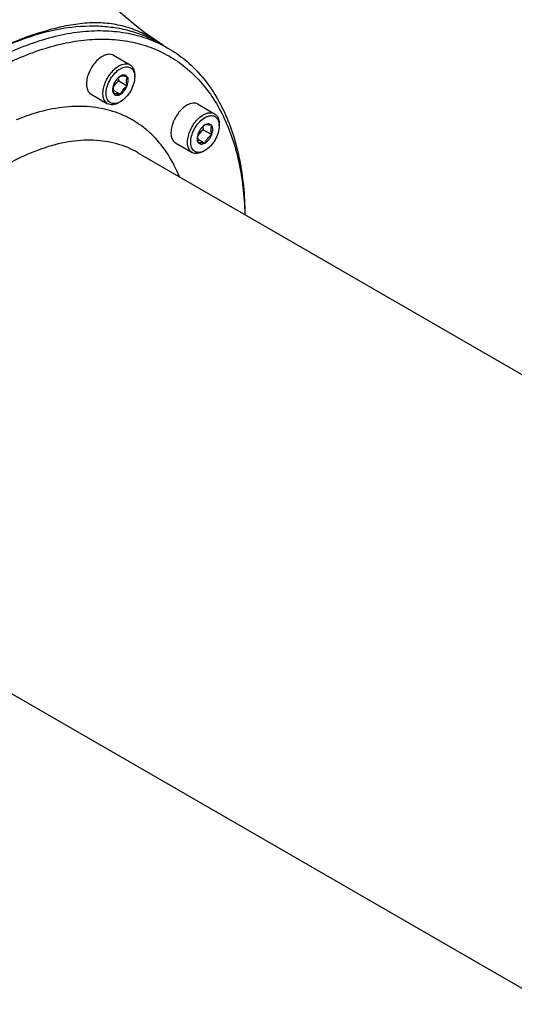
# Model space of a CAD drawing. Header units: millimetres. Extents: x 20 to 4180, y 42 to 2950.
# Tile 106 of 128: x 3712 to 3809, y 2067 to 2259. Entities that reach past the tile are written whole.
import ezdxf

# ---------------------------------------------------------------- set-up
doc = ezdxf.new("R2010")
doc.units = ezdxf.units.MM
doc.header["$LTSCALE"] = 231.275
for name, color, linetype in [('DEFAULT_VBL19', 7, 'CONTINUOUS'), ('MIDDLE_ASM_PBL23', 7, 'CONTINUOUS'), ('TOP_ASM_PBL22', 7, 'CONTINUOUS')]:
    doc.layers.add(name, color=color, linetype=linetype)

# ---------------------------------------------------------------- blocks, each defined once
blk = doc.blocks.new('TOP_ASM_PBL22', base_point=(3563.15, 2450.03))
at = {"layer": 'TOP_ASM_PBL22', "color": 7}
for points, knots in [([(3730.33, 2295.07), (3730.28, 2293.83), (3730.01, 2291.34), (3729.14, 2287.64), (3727.81, 2284), (3726.02, 2280.42), (3723.79, 2276.93), (3720.16, 2272.32), (3714.52, 2266.9), (3706.39, 2261.17), (3696.92, 2256.18), (3686.31, 2252.04), (3674.79, 2248.82), (3662.58, 2246.6), (3649.95, 2245.42), (3637.16, 2245.3), (3624.47, 2246.25), (3612.14, 2248.25), (3600.45, 2251.25), (3589.62, 2255.19), (3582.91, 2258.51), (3579.77, 2260.32)], [0, 0, 0, 0, 0.021309, 0.042914, 0.065021, 0.087812, 0.111438, 0.136019, 0.188321, 0.245116, 0.306333, 0.371578, 0.440215, 0.51143, 0.584286, 0.657774, 0.730857, 0.802517, 0.871798, 0.937852, 1, 1, 1, 1]), ([(3580.29, 2259.24), (3583.42, 2257.44), (3590.12, 2254.13), (3600.91, 2250.2), (3612.54, 2247.22), (3624.77, 2245.24), (3637.37, 2244.31), (3650.06, 2244.44), (3662.58, 2245.64), (3674.69, 2247.86), (3686.13, 2251.08), (3696.68, 2255.23), (3706.12, 2260.25), (3713.04, 2265.16), (3717.8, 2269.46), (3721.88, 2273.81), (3725.25, 2278.52), (3727.73, 2283.53), (3729.1, 2287.32), (3730, 2291.17), (3730.27, 2293.77), (3730.33, 2295.07)], [0, 0, 0, 0, 0.062048, 0.127778, 0.196575, 0.267643, 0.34007, 0.412874, 0.485055, 0.555644, 0.623751, 0.688622, 0.749692, 0.806655, 0.833611, 0.85958, 0.908786, 0.932289, 0.955218, 0.97773, 1, 1, 1, 1])]:
    blk.add_open_spline(points, degree=3, knots=knots, dxfattribs=at)
blk = doc.blocks.new('MIDDLE_ASM_PBL23', base_point=(3785.78, 2116.28))
at = {"layer": 'MIDDLE_ASM_PBL23', "color": 7}
for p, q in [((3739.56, 2253.96), (3741.06, 2253.09)), ((3730.42, 2251.68), (3733.65, 2249.81)), ((3731.45, 2246.68), (3733.1, 2245.73)), ((3734.56, 2247.45), (3734.56, 2247.81)), ((3726.05, 2244.1), (3729.28, 2242.24)), ((3730.34, 2244.91), (3731.77, 2244.08)), ((3731.77, 2242.63), (3731.46, 2242.45)), ((3746.92, 2242.15), (3750.15, 2240.29)), ((3751.06, 2237.93), (3751.06, 2238.28)), ((3747.95, 2237.15), (3749.6, 2236.2)), ((3742.55, 2234.57), (3745.78, 2232.71)), ((3746.84, 2235.38), (3748.27, 2234.55)), ((3735.17, 2232.68), (3867.36, 2156.36)), ((3748.27, 2233.1), (3747.96, 2232.93)), ((3683.3, 2142.83), (3815.49, 2066.51))]:
    blk.add_line(p, q, dxfattribs=at)
blk.add_lwpolyline([(3739.43, 2254.11), (3738.75, 2254.55), (3737.67, 2255.29), (3736.55, 2256.09), (3735.4, 2256.97), (3734.23, 2257.91), (3733.03, 2258.92), (3731.82, 2260), (3730.6, 2261.16), (3729.37, 2262.4), (3728.15, 2263.71), (3726.97, 2265.06), (3725.81, 2266.46), (3724.67, 2267.93), (3723.55, 2269.48), (3722.45, 2271.11), (3721.39, 2272.8), (3721.17, 2273.19)], dxfattribs=at)
for centre, radius, start, end in [((3718.51, 2221.56), 38.69, 56.9854, 57.2617), ((3716.73, 2218.84), 41.94, 55.9208, 56.9741)]:
    blk.add_arc(centre, radius, start, end, dxfattribs=at)
for points, knots in [([(3739.43, 2254.11), (3738.53, 2254.68), (3736.68, 2255.77), (3733.69, 2257.04), (3730.46, 2257.84), (3727.01, 2258.11), (3723.41, 2257.85), (3719.7, 2257.15), (3715.91, 2256.09), (3713.39, 2255.22), (3712.12, 2254.74)], [0, 0, 0, 0, 0.112408, 0.225399, 0.340767, 0.460722, 0.586758, 0.719166, 0.857293, 1, 1, 1, 1]), ([(3739.56, 2253.96), (3738.67, 2254.48), (3736.81, 2255.4), (3733.85, 2256.42), (3730.72, 2257.09), (3726.27, 2257.51), (3720.34, 2257.07), (3713.04, 2255.13), (3705.55, 2251.82), (3698.02, 2247.21), (3690.62, 2241.42), (3683.49, 2234.55), (3676.78, 2226.76), (3670.64, 2218.21), (3665.2, 2209.08), (3660.57, 2199.57), (3656.86, 2189.89), (3654.13, 2180.22), (3652.45, 2170.79), (3652.05, 2164.58), (3652.05, 2161.58)], [0, 0, 0, 0, 0.021332, 0.042893, 0.064898, 0.087543, 0.135318, 0.187219, 0.243656, 0.304604, 0.369692, 0.438289, 0.509575, 0.582599, 0.656331, 0.729708, 0.801685, 0.871278, 0.937616, 1, 1, 1, 1]), ([(3704.81, 2249.5), (3706.45, 2250.45), (3709.71, 2252.16), (3714.69, 2254.19), (3719.58, 2255.62), (3724.34, 2256.42), (3728.92, 2256.58), (3733.27, 2256.09), (3737.35, 2254.96), (3739.88, 2253.78), (3741.06, 2253.09)], [0, 0, 0, 0, 0.148605, 0.289499, 0.422721, 0.548641, 0.667999, 0.781937, 0.891987, 1, 1, 1, 1]), ([(3694.15, 2244.37), (3697, 2246.6), (3702.74, 2250.54), (3709.01, 2253.59), (3712.12, 2254.74)], [0, 0, 0, 0, 0.521941, 1, 1, 1, 1]), ([(3705.7, 2247.97), (3707.28, 2248.88), (3710.42, 2250.53), (3715.22, 2252.51), (3719.94, 2253.92), (3724.54, 2254.73), (3728.96, 2254.93), (3733.18, 2254.53), (3737.15, 2253.52), (3740.83, 2251.9), (3744.18, 2249.7), (3747.16, 2246.94), (3749.75, 2243.65), (3751.92, 2239.86), (3753.65, 2235.61), (3754.94, 2230.95), (3755.77, 2225.91), (3756.01, 2222.42), (3756.06, 2220.63)], [0, 0, 0, 0, 0.074645, 0.145495, 0.212563, 0.27602, 0.33621, 0.393669, 0.449116, 0.503431, 0.557589, 0.61258, 0.669322, 0.728589, 0.790975, 0.856884, 0.926538, 1, 1, 1, 1]), ([(3730.42, 2251.68), (3730.28, 2251.76), (3729.95, 2251.88), (3729.4, 2251.89), (3728.81, 2251.75), (3728.43, 2251.57), (3728.24, 2251.46)], [0, 0, 0, 0, 0.217773, 0.450953, 0.710202, 1, 1, 1, 1]), ([(3741.06, 2253.09), (3742.23, 2252.42), (3744.49, 2250.85), (3747.47, 2247.94), (3750.04, 2244.49), (3752.18, 2240.54), (3753.88, 2236.12), (3755.11, 2231.28), (3755.87, 2226.07), (3756.06, 2222.47), (3756.08, 2220.62)], [0, 0, 0, 0, 0.10837, 0.218722, 0.332863, 0.452298, 0.578157, 0.711189, 0.85178, 1, 1, 1, 1]), ([(3728.24, 2251.46), (3727.91, 2251.27), (3727.29, 2250.79), (3726.48, 2249.87), (3725.82, 2248.8), (3725.35, 2247.64), (3725.12, 2246.51), (3725.14, 2245.62), (3725.31, 2245.01), (3725.49, 2244.63), (3725.74, 2244.32), (3725.94, 2244.16), (3726.05, 2244.1)], [0, 0, 0, 0, 0.128679, 0.270272, 0.417428, 0.561775, 0.695446, 0.812711, 0.864676, 0.91251, 0.95714, 1, 1, 1, 1]), ([(3731.46, 2249.6), (3731.66, 2249.71), (3732.04, 2249.89), (3732.62, 2250.03), (3733.18, 2250.02), (3733.51, 2249.9), (3733.65, 2249.81)], [0, 0, 0, 0, 0.289798, 0.549047, 0.782227, 1, 1, 1, 1]), ([(3733.65, 2249.81), (3733.8, 2249.73), (3734.07, 2249.5), (3734.35, 2249.03), (3734.52, 2248.45), (3734.56, 2248.03), (3734.56, 2247.81)], [0, 0, 0, 0, 0.217772, 0.450951, 0.710201, 1, 1, 1, 1]), ([(3729.28, 2242.24), (3729.17, 2242.3), (3728.96, 2242.45), (3728.72, 2242.77), (3728.53, 2243.15), (3728.37, 2243.76), (3728.35, 2244.65), (3728.58, 2245.78), (3729.04, 2246.93), (3729.71, 2248.01), (3730.51, 2248.93), (3731.14, 2249.41), (3731.46, 2249.6)], [0, 0, 0, 0, 0.04286, 0.08749, 0.135324, 0.187289, 0.304554, 0.438225, 0.582572, 0.729728, 0.871321, 1, 1, 1, 1]), ([(3731.46, 2242.47), (3731.29, 2242.4), (3730.96, 2242.28), (3730.47, 2242.23), (3730.02, 2242.31), (3729.62, 2242.53), (3729.32, 2242.87), (3729.11, 2243.32), (3728.99, 2243.85), (3728.97, 2244.68), (3729.21, 2245.8), (3729.82, 2247.1), (3730.67, 2248.24), (3731.39, 2248.84), (3731.77, 2249.06)], [0, 0, 0, 0, 0.056781, 0.107765, 0.154446, 0.199422, 0.245819, 0.29632, 0.352529, 0.414929, 0.555744, 0.709509, 0.862168, 1, 1, 1, 1]), ([(3731.77, 2249.06), (3731.93, 2249.15), (3732.25, 2249.31), (3732.75, 2249.44), (3733.21, 2249.45), (3733.63, 2249.34), (3733.99, 2249.1), (3734.27, 2248.75), (3734.46, 2248.31), (3734.52, 2247.98), (3734.54, 2247.81)], [0, 0, 0, 0, 0.147572, 0.28071, 0.401084, 0.512861, 0.622409, 0.73675, 0.861542, 1, 1, 1, 1]), ([(3730.45, 2245.96), (3730.38, 2245.8), (3730.28, 2245.47), (3730.21, 2244.87), (3730.3, 2244.41), (3730.45, 2244.2)], [0, 0, 0, 0, 0.29503, 0.564528, 1, 1, 1, 1]), ([(3730.45, 2245.96), (3730.41, 2245.84), (3730.35, 2245.57), (3730.32, 2245.14), (3730.35, 2244.67), (3730.41, 2244.36), (3730.45, 2244.2)], [0, 0, 0, 0, 0.222008, 0.462311, 0.723185, 1, 1, 1, 1]), ([(3731.45, 2246.68), (3731.23, 2246.51), (3730.81, 2246.14), (3730.48, 2245.69), (3730.34, 2245.45)], [0, 0, 0, 0, 0.506383, 1, 1, 1, 1]), ([(3731.77, 2247.61), (3731.49, 2247.39), (3731.09, 2247.02), (3730.68, 2246.43), (3730.52, 2246.12), (3730.45, 2245.96)], [0, 0, 0, 0, 0.509246, 0.757624, 1, 1, 1, 1]), ([(3731.77, 2247.61), (3731.63, 2247.53), (3731.35, 2247.33), (3730.86, 2246.8), (3730.58, 2246.31), (3730.45, 2245.96)], [0, 0, 0, 0, 0.228314, 0.47826, 1, 1, 1, 1]), ([(3731.35, 2247.25), (3731.36, 2247.2), (3731.38, 2247.01), (3731.42, 2246.82), (3731.45, 2246.68)], [0, 0, 0, 0, 0.244562, 1, 1, 1, 1]), ([(3733.1, 2247.5), (3733.04, 2247.59), (3732.87, 2247.75), (3732.53, 2247.84), (3732.14, 2247.8), (3731.9, 2247.69), (3731.77, 2247.61)], [0, 0, 0, 0, 0.226462, 0.452923, 0.706142, 1, 1, 1, 1]), ([(3733.1, 2247.5), (3732.96, 2247.52), (3732.7, 2247.58), (3732.26, 2247.64), (3731.95, 2247.64), (3731.77, 2247.61)], [0, 0, 0, 0, 0.315642, 0.592564, 1, 1, 1, 1]), ([(3734.56, 2247.45), (3734.56, 2247), (3734.39, 2246.03), (3733.79, 2244.68), (3732.92, 2243.49), (3732.17, 2242.86), (3731.77, 2242.63)], [0, 0, 0, 0, 0.237219, 0.500001, 0.762782, 1, 1, 1, 1]), ([(3733.1, 2245.73), (3733.06, 2245.89), (3733.01, 2246.2), (3732.97, 2246.67), (3733, 2247.1), (3733.06, 2247.37), (3733.1, 2247.5)], [0, 0, 0, 0, 0.276815, 0.537689, 0.777992, 1, 1, 1, 1]), ([(3733.1, 2245.73), (3733.16, 2245.89), (3733.26, 2246.23), (3733.34, 2246.83), (3733.25, 2247.28), (3733.1, 2247.5)], [0, 0, 0, 0, 0.29503, 0.564528, 1, 1, 1, 1]), ([(3734.54, 2247.81), (3734.54, 2247.78), (3734.55, 2247.66), (3734.56, 2247.54), (3734.56, 2247.45)], [0, 0, 0, 0, 0.244397, 1, 1, 1, 1]), ([(3730.45, 2244.2), (3730.63, 2244.22), (3730.94, 2244.22), (3731.38, 2244.16), (3731.64, 2244.11), (3731.77, 2244.08)], [0, 0, 0, 0, 0.407436, 0.684358, 1, 1, 1, 1]), ([(3730.45, 2244.2), (3730.51, 2244.11), (3730.68, 2243.95), (3731.02, 2243.85), (3731.4, 2243.9), (3731.65, 2244.01), (3731.77, 2244.08)], [0, 0, 0, 0, 0.226462, 0.452923, 0.706142, 1, 1, 1, 1]), ([(3731.77, 2244.08), (3731.85, 2244.23), (3732.01, 2244.55), (3732.41, 2245.13), (3732.81, 2245.5), (3733.1, 2245.73)], [0, 0, 0, 0, 0.242376, 0.490754, 1, 1, 1, 1]), ([(3731.77, 2244.08), (3731.91, 2244.16), (3732.19, 2244.37), (3732.68, 2244.89), (3732.96, 2245.38), (3733.1, 2245.73)], [0, 0, 0, 0, 0.228314, 0.47826, 1, 1, 1, 1]), ([(3731.46, 2242.45), (3731.27, 2242.34), (3730.89, 2242.16), (3730.3, 2242.02), (3729.75, 2242.03), (3729.42, 2242.15), (3729.28, 2242.24)], [0, 0, 0, 0, 0.289798, 0.549047, 0.782227, 1, 1, 1, 1]), ([(3731.77, 2242.63), (3731.75, 2242.62), (3731.64, 2242.56), (3731.54, 2242.5), (3731.46, 2242.47)], [0, 0, 0, 0, 0.255651, 1, 1, 1, 1]), ([(3746.92, 2242.15), (3746.78, 2242.23), (3746.45, 2242.35), (3745.9, 2242.37), (3745.31, 2242.23), (3744.93, 2242.04), (3744.74, 2241.93)], [0, 0, 0, 0, 0.217773, 0.450953, 0.710202, 1, 1, 1, 1]), ([(3743.29, 2227.99), (3742.68, 2229.5), (3741.25, 2232.33), (3738.82, 2235.4), (3736.6, 2237.42), (3734.8, 2238.7), (3732.88, 2239.76), (3730.13, 2240.89), (3726.37, 2241.73), (3721.55, 2241.78), (3716.48, 2240.9), (3713.11, 2239.76), (3711.41, 2239.06)], [0, 0, 0, 0, 0.127733, 0.247773, 0.30595, 0.363454, 0.420784, 0.478446, 0.596524, 0.72132, 0.855331, 1, 1, 1, 1]), ([(3744.74, 2241.93), (3744.41, 2241.75), (3743.78, 2241.26), (3742.98, 2240.35), (3742.32, 2239.27), (3741.85, 2238.12), (3741.62, 2236.99), (3741.64, 2236.09), (3741.81, 2235.48), (3741.99, 2235.1), (3742.24, 2234.79), (3742.44, 2234.63), (3742.55, 2234.57)], [0, 0, 0, 0, 0.128679, 0.270272, 0.417428, 0.561775, 0.695446, 0.812711, 0.864676, 0.91251, 0.95714, 1, 1, 1, 1]), ([(3747.96, 2240.07), (3748.16, 2240.18), (3748.54, 2240.36), (3749.12, 2240.5), (3749.67, 2240.49), (3750.01, 2240.37), (3750.15, 2240.29)], [0, 0, 0, 0, 0.289798, 0.549047, 0.782227, 1, 1, 1, 1]), ([(3750.15, 2240.29), (3750.3, 2240.2), (3750.57, 2239.98), (3750.85, 2239.51), (3751.02, 2238.93), (3751.06, 2238.51), (3751.06, 2238.28)], [0, 0, 0, 0, 0.217772, 0.450951, 0.710201, 1, 1, 1, 1]), ([(3745.78, 2232.71), (3745.67, 2232.77), (3745.46, 2232.93), (3745.22, 2233.24), (3745.03, 2233.62), (3744.87, 2234.23), (3744.85, 2235.12), (3745.08, 2236.26), (3745.54, 2237.41), (3746.21, 2238.48), (3747.01, 2239.4), (3747.64, 2239.88), (3747.96, 2240.07)], [0, 0, 0, 0, 0.04286, 0.08749, 0.135324, 0.187289, 0.304554, 0.438225, 0.582572, 0.729728, 0.871321, 1, 1, 1, 1]), ([(3747.95, 2232.94), (3747.79, 2232.87), (3747.46, 2232.76), (3746.97, 2232.7), (3746.51, 2232.79), (3746.12, 2233), (3745.82, 2233.35), (3745.61, 2233.79), (3745.49, 2234.32), (3745.47, 2235.15), (3745.71, 2236.28), (3746.32, 2237.58), (3747.17, 2238.72), (3747.89, 2239.32), (3748.27, 2239.53)], [0, 0, 0, 0, 0.056781, 0.107765, 0.154446, 0.199422, 0.245819, 0.29632, 0.352529, 0.414929, 0.555744, 0.709509, 0.862168, 1, 1, 1, 1]), ([(3748.27, 2239.53), (3748.43, 2239.63), (3748.75, 2239.78), (3749.25, 2239.91), (3749.71, 2239.92), (3750.13, 2239.81), (3750.49, 2239.57), (3750.77, 2239.23), (3750.96, 2238.78), (3751.02, 2238.46), (3751.04, 2238.28)], [0, 0, 0, 0, 0.147572, 0.28071, 0.401084, 0.512861, 0.622409, 0.73675, 0.861542, 1, 1, 1, 1]), ([(3749.6, 2237.97), (3749.53, 2238.06), (3749.37, 2238.22), (3749.03, 2238.32), (3748.64, 2238.27), (3748.4, 2238.16), (3748.27, 2238.09)], [0, 0, 0, 0, 0.226462, 0.452923, 0.706142, 1, 1, 1, 1]), ([(3751.04, 2238.28), (3751.04, 2238.25), (3751.05, 2238.14), (3751.06, 2238.02), (3751.06, 2237.93)], [0, 0, 0, 0, 0.244397, 1, 1, 1, 1]), ([(3746.95, 2236.44), (3746.88, 2236.27), (3746.78, 2235.94), (3746.71, 2235.34), (3746.79, 2234.89), (3746.95, 2234.67)], [0, 0, 0, 0, 0.29503, 0.564528, 1, 1, 1, 1]), ([(3746.95, 2236.44), (3746.91, 2236.31), (3746.85, 2236.04), (3746.82, 2235.61), (3746.85, 2235.15), (3746.91, 2234.83), (3746.95, 2234.67)], [0, 0, 0, 0, 0.222008, 0.462311, 0.723185, 1, 1, 1, 1]), ([(3747.95, 2237.15), (3747.73, 2236.98), (3747.31, 2236.61), (3746.98, 2236.16), (3746.84, 2235.93)], [0, 0, 0, 0, 0.506383, 1, 1, 1, 1]), ([(3748.27, 2238.09), (3747.99, 2237.86), (3747.59, 2237.49), (3747.18, 2236.91), (3747.02, 2236.59), (3746.95, 2236.44)], [0, 0, 0, 0, 0.509246, 0.757624, 1, 1, 1, 1]), ([(3748.27, 2238.09), (3748.13, 2238.01), (3747.85, 2237.8), (3747.36, 2237.28), (3747.08, 2236.79), (3746.95, 2236.44)], [0, 0, 0, 0, 0.228314, 0.47826, 1, 1, 1, 1]), ([(3747.85, 2237.72), (3747.86, 2237.68), (3747.88, 2237.49), (3747.92, 2237.3), (3747.95, 2237.15)], [0, 0, 0, 0, 0.244562, 1, 1, 1, 1]), ([(3749.6, 2237.97), (3749.46, 2238), (3749.2, 2238.05), (3748.76, 2238.11), (3748.45, 2238.12), (3748.27, 2238.09)], [0, 0, 0, 0, 0.315642, 0.592564, 1, 1, 1, 1]), ([(3751.06, 2237.93), (3751.06, 2237.47), (3750.89, 2236.51), (3750.29, 2235.16), (3749.42, 2233.96), (3748.67, 2233.33), (3748.27, 2233.1)], [0, 0, 0, 0, 0.237219, 0.500001, 0.762782, 1, 1, 1, 1]), ([(3749.6, 2236.2), (3749.56, 2236.36), (3749.5, 2236.68), (3749.47, 2237.14), (3749.5, 2237.57), (3749.56, 2237.84), (3749.6, 2237.97)], [0, 0, 0, 0, 0.276815, 0.537689, 0.777992, 1, 1, 1, 1]), ([(3749.6, 2236.2), (3749.66, 2236.37), (3749.76, 2236.7), (3749.84, 2237.3), (3749.75, 2237.75), (3749.6, 2237.97)], [0, 0, 0, 0, 0.29503, 0.564528, 1, 1, 1, 1]), ([(3735.17, 2232.68), (3734.53, 2233.05), (3733.21, 2233.71), (3731.09, 2234.44), (3728.85, 2234.92), (3725.68, 2235.22), (3721.45, 2234.91), (3716.23, 2233.53), (3710.88, 2231.17), (3705.5, 2227.89), (3700.21, 2223.76), (3695.11, 2218.86), (3690.32, 2213.3), (3685.93, 2207.2), (3682.03, 2200.69), (3678.71, 2193.9), (3676.04, 2186.98), (3674.08, 2180.07), (3672.86, 2173.33), (3672.56, 2168.89), (3672.55, 2166.73)], [0, 0, 0, 0, 0.021331, 0.042889, 0.064891, 0.087531, 0.135289, 0.187162, 0.243564, 0.304471, 0.369515, 0.438072, 0.509325, 0.582326, 0.656051, 0.72944, 0.80145, 0.871099, 0.937517, 1, 1, 1, 1]), ([(3746.95, 2234.67), (3747.13, 2234.7), (3747.43, 2234.69), (3747.88, 2234.63), (3748.14, 2234.58), (3748.27, 2234.55)], [0, 0, 0, 0, 0.407436, 0.684358, 1, 1, 1, 1]), ([(3746.95, 2234.67), (3747.01, 2234.58), (3747.18, 2234.42), (3747.52, 2234.32), (3747.9, 2234.37), (3748.15, 2234.48), (3748.27, 2234.55)], [0, 0, 0, 0, 0.226462, 0.452923, 0.706142, 1, 1, 1, 1]), ([(3748.27, 2234.55), (3748.35, 2234.71), (3748.51, 2235.02), (3748.91, 2235.61), (3749.31, 2235.98), (3749.6, 2236.2)], [0, 0, 0, 0, 0.242376, 0.490754, 1, 1, 1, 1]), ([(3748.27, 2234.55), (3748.41, 2234.63), (3748.69, 2234.84), (3749.18, 2235.36), (3749.46, 2235.85), (3749.6, 2236.2)], [0, 0, 0, 0, 0.228314, 0.47826, 1, 1, 1, 1]), ([(3747.96, 2232.93), (3747.77, 2232.82), (3747.39, 2232.63), (3746.8, 2232.49), (3746.25, 2232.51), (3745.92, 2232.63), (3745.78, 2232.71)], [0, 0, 0, 0, 0.289798, 0.549047, 0.782227, 1, 1, 1, 1]), ([(3748.27, 2233.1), (3748.25, 2233.09), (3748.14, 2233.03), (3748.04, 2232.98), (3747.95, 2232.94)], [0, 0, 0, 0, 0.255651, 1, 1, 1, 1])]:
    blk.add_open_spline(points, degree=3, knots=knots, dxfattribs=at)
blk = doc.blocks.new('DEFAULT_VBL19', base_point=(3738.45, 2286.16))
at = {"layer": 'MIDDLE_ASM_PBL23'}
blk.add_blockref('MIDDLE_ASM_PBL23', (3785.78, 2116.28), dxfattribs=at)
at = {"layer": 'TOP_ASM_PBL22'}
blk.add_blockref('TOP_ASM_PBL22', (3563.15, 2450.03), dxfattribs=at)

msp = doc.modelspace()

# ---------------------------------------------------------------- block references
at = {"layer": 'DEFAULT_VBL19'}
msp.add_blockref('DEFAULT_VBL19', (3738.453, 2286.165), dxfattribs=at)

doc.saveas('drawing.dxf')
